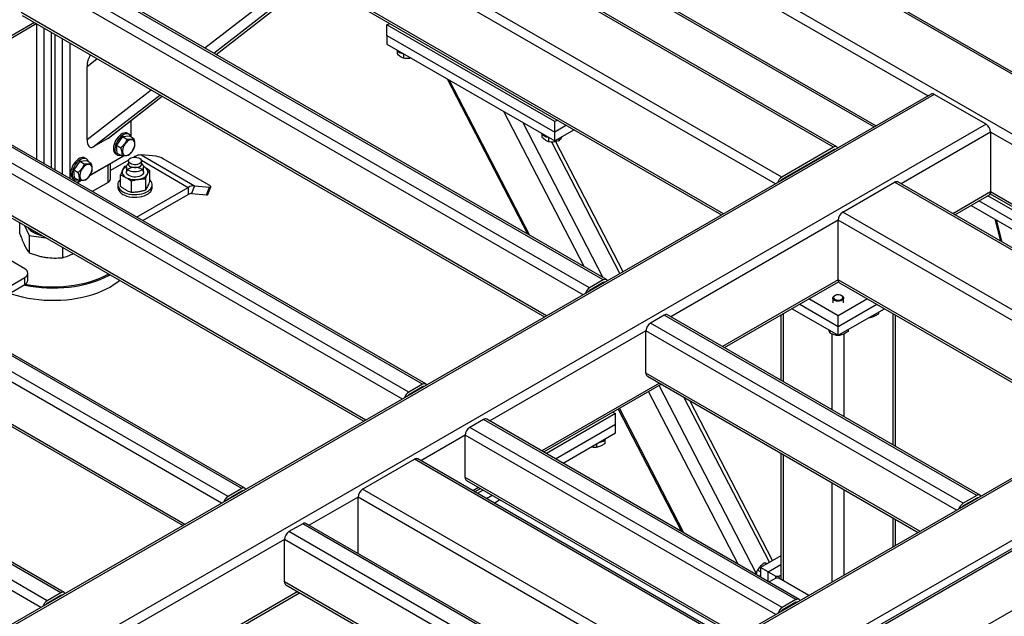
# Model space of a CAD drawing. Header units: millimetres. Extents: x 0 to 841, y 0 to 594.
# Tile 50 of 190: x 636 to 662, y 175 to 190. Entities that reach past the tile are written whole.
import ezdxf

# ---------------------------------------------------------------- set-up
doc = ezdxf.new("R2010")
doc.units = ezdxf.units.MM
doc.layers.add('TRAIT-FORT', color=4, linetype='Continuous', lineweight=25)

msp = doc.modelspace()

# ---------------------------------------------------------------- linework, layer by layer
at = {"layer": 'TRAIT-FORT', "color": 4, "linetype": 'Continuous', "lineweight": 25}
for p, q in [((673.164, 182.78), (636.869, 203.732)), ((672.992, 182.821), (636.869, 203.674)), ((670.245, 182.821), (636.869, 202.088)), ((657.557, 187.066), (642.607, 195.697)), ((657.643, 187.075), (642.693, 195.705)), ((656.183, 186.273), (641.233, 194.904)), ((660.053, 188.425), (648.91, 194.857)), ((656.012, 186.092), (641.112, 194.694)), ((647.486, 194.035), (658.628, 187.603)), ((658.679, 187.632), (647.536, 194.064)), ((654.638, 185.299), (641.112, 193.108)), ((641.147, 193.029), (654.588, 185.27)), ((651.452, 183.542), (636.502, 192.172)), ((651.538, 183.55), (636.587, 192.181)), ((651.088, 183.332), (636.138, 191.962)), ((650.917, 183.151), (636.017, 191.753)), ((640.892, 189.696), (643.46, 191.694)), ((641.129, 189.559), (643.696, 191.558)), ((641.186, 189.526), (643.753, 191.525)), ((641.187, 189.526), (643.754, 191.524)), ((649.947, 182.591), (636.017, 190.633)), ((636.052, 190.554), (649.897, 182.562)), ((636.371, 190.37), (633.255, 188.572)), ((633.305, 188.543), (636.421, 190.341)), ((636.425, 190.339), (636.425, 186.742)), ((645.718, 190.308), (645.789, 190.349)), ((645.718, 190.028), (645.718, 190.308)), ((650.163, 187.743), (645.718, 190.308)), ((636.627, 186.625), (636.627, 190.222)), ((636.829, 186.509), (636.829, 190.106)), ((636.91, 190.059), (636.91, 186.462)), ((645.718, 190.028), (650.163, 187.463)), ((645.718, 190.028), (645.718, 189.795)), ((637.112, 189.943), (637.112, 186.345)), ((637.314, 189.826), (637.314, 186.229)), ((645.718, 189.795), (650.163, 187.229)), ((645.986, 189.629), (645.986, 189.551)), ((646.158, 189.541), (646.158, 189.424)), ((646.66, 180.775), (631.709, 189.406)), ((646.745, 180.784), (631.795, 189.414)), ((637.768, 189.207), (638.031, 189.412)), ((646.125, 180.384), (631.225, 188.986)), ((646.296, 180.565), (631.346, 189.196)), ((637.768, 187.264), (637.768, 189.207)), ((647.311, 188.876), (649.439, 184.762)), ((649.507, 184.723), (647.378, 188.837)), ((660.138, 188.474), (616.5, 163.282)), ((660.224, 188.466), (616.585, 163.274)), ((637.768, 187.264), (639.464, 188.584)), ((637.93, 187.07), (639.701, 188.448)), ((661.598, 187.673), (660.224, 188.466)), ((638.314, 187.291), (639.758, 188.415)), ((638.332, 187.304), (639.759, 188.414)), ((650.94, 183.895), (648.812, 188.009)), ((661.598, 187.673), (617.959, 162.481)), ((645.155, 179.825), (631.225, 187.866)), ((631.26, 187.788), (645.104, 179.796)), ((638.93, 187.769), (638.93, 187.357)), ((651.452, 183.6), (649.323, 187.714)), ((650.234, 187.784), (650.163, 187.743)), ((650.163, 187.463), (650.163, 187.743)), ((638.885, 187.406), (638.845, 187.429)), ((649.825, 187.413), (649.825, 187.335)), ((650.476, 187.644), (650.163, 187.463)), ((650.678, 187.527), (650.163, 187.229)), ((650.163, 187.229), (650.163, 187.463)), ((661.719, 187.463), (659.345, 186.092)), ((661.719, 187.463), (661.719, 185.876)), ((669.952, 182.71), (661.719, 187.463)), ((638.314, 187.291), (637.93, 187.07)), ((638.704, 187.347), (638.545, 187.118)), ((638.704, 187.347), (638.886, 187.363)), ((638.704, 187.347), (638.825, 187.277)), ((638.886, 187.363), (639.007, 187.293)), ((649.997, 187.325), (649.997, 187.208)), ((651.891, 183.714), (650.087, 187.2)), ((651.975, 183.762), (650.191, 187.209)), ((650.275, 187.294), (650.275, 187.23)), ((638.53, 186.885), (638.571, 186.862)), ((638.545, 187.118), (638.666, 187.048)), ((638.57, 186.904), (638.545, 187.118)), ((638.57, 186.904), (638.691, 186.835)), ((657.557, 187.066), (656.183, 186.273)), ((657.557, 186.996), (656.183, 186.203)), ((657.568, 186.99), (657.557, 186.996)), ((641.868, 178.009), (626.917, 186.64)), ((641.953, 178.017), (627.003, 186.648)), ((637.572, 186.694), (637.414, 186.464)), ((637.572, 186.694), (637.755, 186.71)), ((637.572, 186.694), (637.693, 186.624)), ((637.754, 186.753), (637.713, 186.776)), ((637.755, 186.71), (637.876, 186.64)), ((637.849, 186.323), (638.732, 186.833)), ((638.866, 186.716), (638.391, 186.442)), ((638.391, 186.224), (638.391, 186.636)), ((638.863, 186.639), (638.829, 186.594)), ((638.863, 186.699), (638.863, 186.617)), ((639.038, 186.815), (639.008, 186.798)), ((639.038, 186.815), (639.068, 186.798)), ((639.199, 186.859), (640.614, 186.042)), ((639.599, 186.823), (639.199, 186.859)), ((639.209, 186.716), (640.452, 185.999)), ((639.212, 186.617), (639.212, 186.699)), ((639.247, 186.594), (639.212, 186.639)), ((641, 186.057), (639.788, 186.757)), ((641.504, 177.799), (626.554, 186.43)), ((637.414, 186.464), (637.535, 186.394)), ((637.438, 186.251), (637.414, 186.464)), ((638.324, 186.597), (637.849, 186.323)), ((638.329, 186.6), (638.324, 186.597)), ((638.324, 186.131), (638.324, 186.597)), ((638.324, 186.597), (638.324, 186.597)), ((638.817, 186.565), (638.758, 186.549)), ((638.809, 186.54), (638.809, 186.403)), ((639.28, 186.543), (639.262, 186.552)), ((639.28, 186.543), (639.266, 186.55)), ((639.266, 186.403), (639.266, 186.54)), ((639.42, 186.446), (639.42, 186.144)), ((641.332, 177.618), (626.432, 186.22)), ((637.399, 186.232), (637.439, 186.209)), ((637.438, 186.251), (637.56, 186.181)), ((637.6, 186.18), (637.5, 186.121)), ((637.5, 186.121), (637.6, 186.18)), ((638.324, 186.131), (637.904, 185.888)), ((638.655, 186.025), (638.655, 186.328)), ((638.935, 186.166), (638.935, 185.864)), ((639.318, 186.225), (639.318, 185.923)), ((656.194, 186.197), (656.183, 186.203)), ((657.8, 185.34), (659.173, 186.133)), ((667.457, 181.352), (659.173, 186.133)), ((667.542, 181.36), (659.259, 186.142)), ((638.581, 186.069), (638.581, 185.999)), ((639.082, 185.208), (640.452, 185.999)), ((639.495, 185.999), (639.495, 186.069)), ((640.452, 185.999), (640.452, 185.812)), ((640.614, 186.042), (640.533, 185.834)), ((640.533, 185.834), (640.933, 185.798)), ((640.614, 186.042), (641.014, 186.007)), ((640.933, 185.798), (641.014, 186.007)), ((640.965, 185.805), (641.046, 186.013)), ((661.719, 185.876), (660.719, 185.299)), ((661.708, 185.825), (668.528, 181.888)), ((668.578, 181.917), (661.719, 185.876)), ((639.243, 185.115), (640.452, 185.812)), ((660.769, 185.27), (661.684, 185.798)), ((664.911, 183.614), (661.406, 185.638)), ((664.911, 183.894), (661.648, 185.777)), ((666.083, 180.558), (657.8, 185.34)), ((661.204, 185.521), (664.911, 183.38)), ((640.363, 177.058), (626.432, 185.1)), ((635.99, 184.766), (635.99, 185.057)), ((657.678, 185.13), (653.24, 182.568)), ((657.678, 183.544), (657.678, 185.13)), ((665.911, 180.377), (657.678, 185.13)), ((661.83, 185.159), (661.984, 184.569)), ((662.028, 184.543), (661.875, 185.133)), ((626.468, 185.021), (640.312, 177.029)), ((636.106, 184.99), (636.236, 184.725)), ((636.236, 184.725), (636.679, 184.659)), ((636.236, 184.725), (636.236, 184.262)), ((636.115, 183.839), (635.105, 184.422)), ((637.115, 184.408), (637.115, 184.132)), ((637.075, 175.242), (622.125, 183.873)), ((637.161, 175.251), (622.211, 183.882)), ((636.712, 175.033), (621.761, 183.663)), ((634.701, 182.789), (636.115, 183.605)), ((636.115, 183.419), (636.115, 183.605)), ((636.199, 183.535), (636.199, 183.722)), ((651.452, 183.542), (651.088, 183.332)), ((657.678, 183.544), (654.614, 181.775)), ((654.664, 181.746), (657.689, 183.492)), ((664.537, 179.584), (657.678, 183.544)), ((636.54, 174.852), (621.64, 183.453)), ((634.701, 182.602), (636.115, 183.419)), ((651.452, 183.472), (651.088, 183.262)), ((651.462, 183.466), (651.452, 183.472)), ((657.714, 183.465), (664.487, 179.555)), ((657.678, 182.587), (656.9, 183.037)), ((657.536, 183.061), (657.536, 182.937)), ((657.592, 183.127), (657.577, 183.119)), ((658.457, 183.037), (657.678, 182.587)), ((657.779, 183.119), (657.765, 183.127)), ((657.821, 182.937), (657.821, 183.061)), ((626.364, 155.903), (672.992, 182.821)), ((626.364, 157.489), (670.245, 182.821)), ((670.073, 182.78), (626.364, 157.547)), ((673.235, 182.739), (626.435, 155.722)), ((656.456, 182.78), (657.678, 182.074)), ((656.658, 182.897), (657.678, 182.308)), ((657.678, 182.308), (658.699, 182.897)), ((657.678, 182.074), (658.901, 182.78)), ((626.606, 155.763), (673.235, 182.681)), ((653.068, 182.609), (652.704, 182.399)), ((661.351, 177.827), (653.068, 182.609)), ((661.437, 177.835), (653.154, 182.617)), ((656.157, 182.608), (656.157, 180.884)), ((656.224, 180.845), (656.224, 182.646)), ((657.678, 182.308), (657.678, 182.587)), ((658.493, 182.545), (658.525, 182.544)), ((658.525, 182.563), (658.525, 182.544)), ((658.746, 182.691), (658.746, 182.643)), ((659.133, 179.166), (659.133, 182.646)), ((659.2, 179.127), (659.2, 182.608)), ((652.583, 182.189), (648.447, 179.801)), ((652.583, 181.069), (652.583, 182.189)), ((660.816, 177.436), (652.583, 182.189)), ((660.988, 177.617), (652.704, 182.399)), ((657.457, 182.202), (657.457, 182.138)), ((657.678, 182.074), (657.678, 182.308)), ((657.938, 182.224), (657.938, 182.177)), ((657.517, 180.099), (657.517, 182.112)), ((657.685, 182.078), (657.717, 182.077)), ((657.717, 182.097), (657.717, 182.077)), ((657.84, 179.912), (657.84, 182.116)), ((629.354, 155.763), (673.235, 181.095)), ((659.846, 176.876), (652.583, 181.069)), ((652.619, 180.991), (659.796, 176.847)), ((646.66, 180.775), (646.296, 180.565)), ((646.66, 180.705), (646.296, 180.495)), ((646.67, 180.699), (646.66, 180.705)), ((652.937, 180.807), (649.821, 179.008)), ((649.872, 178.979), (652.987, 180.778)), ((655.515, 175.745), (652.929, 180.744)), ((655.022, 176.006), (652.653, 180.585)), ((655.855, 176.052), (653.59, 180.43)), ((651.842, 180.117), (653.521, 176.873)), ((653.588, 176.833), (651.879, 180.138)), ((655.939, 176.1), (653.745, 180.34)), ((648.276, 179.842), (647.912, 179.632)), ((656.559, 175.061), (648.276, 179.842)), ((656.645, 175.069), (648.362, 179.851)), ((651.779, 179.998), (649.943, 178.938)), ((651.708, 180.039), (651.779, 179.998)), ((651.779, 179.718), (651.779, 179.998)), ((656.196, 174.851), (647.912, 179.632)), ((650.185, 178.798), (651.779, 179.718)), ((651.779, 179.485), (651.779, 179.718)), ((647.791, 179.422), (646.617, 178.745)), ((647.791, 178.303), (647.791, 179.422)), ((656.024, 174.67), (647.791, 179.422)), ((650.387, 178.681), (651.779, 179.485)), ((651.494, 179.301), (651.494, 179.203)), ((651.272, 179.192), (651.272, 179.103)), ((645.072, 177.993), (646.446, 178.786)), ((654.729, 174.004), (646.446, 178.786)), ((654.815, 174.012), (646.531, 178.794)), ((656.157, 178.948), (656.157, 175.604)), ((656.224, 175.565), (656.224, 178.909)), ((655.054, 174.11), (647.791, 178.303)), ((641.868, 178.009), (641.504, 177.799)), ((647.827, 178.224), (655.004, 174.081)), ((648.145, 178.04), (647.991, 177.951)), ((648.041, 177.922), (648.195, 178.011)), ((657.517, 175.531), (657.517, 178.163)), ((641.868, 177.939), (641.504, 177.729)), ((641.878, 177.933), (641.868, 177.939)), ((644.951, 177.783), (643.655, 177.035)), ((644.951, 176.287), (644.951, 177.783)), ((653.184, 173.03), (644.951, 177.783)), ((653.355, 173.211), (645.072, 177.993)), ((648.266, 177.97), (648.112, 177.881)), ((648.355, 177.741), (648.509, 177.83)), ((657.84, 175.718), (657.84, 177.976)), ((661.351, 177.827), (660.988, 177.617)), ((661.351, 177.757), (660.988, 177.547)), ((661.362, 177.751), (661.351, 177.757)), ((648.557, 177.625), (648.711, 177.714)), ((659.133, 176.464), (659.133, 177.23)), ((643.484, 177.076), (643.12, 176.866)), ((651.767, 172.294), (643.484, 177.076)), ((651.853, 172.303), (643.569, 177.084)), ((659.2, 176.503), (659.2, 177.191)), ((651.403, 172.084), (643.12, 176.866)), ((642.999, 176.656), (638.863, 174.268)), ((642.999, 175.536), (642.999, 176.656)), ((651.232, 171.903), (642.999, 176.656)), ((656.157, 176.226), (655.618, 175.915)), ((655.618, 175.915), (655.618, 175.662)), ((655.82, 175.798), (655.618, 175.915)), ((655.778, 176.008), (655.723, 176.039)), ((655.82, 175.798), (656.157, 175.993)), ((655.618, 175.8), (655.54, 175.845)), ((655.82, 175.798), (656.022, 175.682)), ((655.82, 175.545), (655.82, 175.798)), ((656.022, 175.635), (656.022, 175.682)), ((656.022, 175.682), (656.103, 175.682)), ((656.103, 175.682), (656.157, 175.713)), ((656.103, 175.682), (656.103, 175.635)), ((650.262, 171.343), (642.999, 175.536)), ((643.034, 175.458), (650.212, 171.314)), ((655.843, 175.532), (656.022, 175.635)), ((656.103, 175.635), (656.022, 175.635)), ((656.899, 175.175), (656.103, 175.635)), ((637.075, 175.242), (636.712, 175.033)), ((637.075, 175.172), (636.712, 174.963)), ((637.086, 175.166), (637.075, 175.172)), ((643.353, 175.274), (640.237, 173.475)), ((640.287, 173.446), (643.403, 175.245)), ((656.559, 175.061), (656.196, 174.851)), ((656.559, 174.991), (656.196, 174.781)), ((656.57, 174.985), (656.559, 174.991))]:
    msp.add_line(p, q, dxfattribs=at)
at = {"layer": 'TRAIT-FORT', "color": 4, "linetype": 'Continuous', "lineweight": 25, "flags": 128}
for points in [[(638.845, 187.429), (638.816, 187.441), (638.782, 187.444), (638.744, 187.438), (638.705, 187.423), (638.665, 187.4), (638.626, 187.368), (638.589, 187.33), (638.555, 187.287), (638.525, 187.239), (638.501, 187.188), (638.482, 187.137)], [(638.94, 187.332), (638.931, 187.355), (638.912, 187.384), (638.887, 187.405), (638.857, 187.417), (638.822, 187.421), (638.785, 187.415), (638.746, 187.4), (638.706, 187.376), (638.667, 187.345), (638.629, 187.307), (638.595, 187.263), (638.566, 187.216), (638.541, 187.165), (638.523, 187.114)], [(638.482, 187.137), (638.47, 187.086), (638.465, 187.038), (638.468, 186.993), (638.477, 186.954), (638.493, 186.921), (638.515, 186.896), (638.53, 186.885)], [(638.708, 186.935), (638.715, 186.902), (638.73, 186.874), (638.75, 186.855), (638.776, 186.844), (638.806, 186.842), (638.839, 186.849), (638.873, 186.866), (638.906, 186.89), (638.939, 186.922), (638.968, 186.959), (638.993, 187), (639.012, 187.044), (639.026, 187.088), (639.032, 187.13), (639.031, 187.169), (639.024, 187.203), (639.009, 187.23), (638.989, 187.25), (638.963, 187.261), (638.933, 187.262), (638.9, 187.255), (638.866, 187.239), (638.832, 187.214), (638.8, 187.183), (638.771, 187.146), (638.746, 187.104), (638.727, 187.061), (638.713, 187.017), (638.707, 186.974), (638.708, 186.935)], [(638.523, 187.114), (638.511, 187.063), (638.506, 187.014), (638.508, 186.97), (638.517, 186.93), (638.533, 186.898), (638.556, 186.872), (638.584, 186.855), (638.616, 186.848), (638.652, 186.849), (638.663, 186.851)], [(637.713, 186.776), (637.685, 186.788), (637.65, 186.791), (637.613, 186.785), (637.574, 186.77), (637.534, 186.747), (637.495, 186.715), (637.458, 186.677), (637.424, 186.634), (637.394, 186.586), (637.369, 186.535), (637.351, 186.484)], [(637.809, 186.679), (637.8, 186.702), (637.781, 186.731), (637.756, 186.752), (637.725, 186.764), (637.691, 186.768), (637.653, 186.762), (637.614, 186.747), (637.574, 186.723), (637.535, 186.692), (637.498, 186.654), (637.464, 186.61), (637.434, 186.562), (637.41, 186.512), (637.391, 186.461)], [(637.576, 186.282), (637.584, 186.248), (637.598, 186.221), (637.619, 186.202), (637.645, 186.191), (637.675, 186.189), (637.707, 186.196), (637.741, 186.213), (637.775, 186.237), (637.807, 186.268), (637.836, 186.306), (637.861, 186.347), (637.881, 186.39), (637.894, 186.434), (637.901, 186.477), (637.9, 186.516), (637.892, 186.55), (637.878, 186.577), (637.857, 186.597), (637.831, 186.607), (637.802, 186.609), (637.769, 186.602), (637.735, 186.586), (637.701, 186.561), (637.669, 186.53), (637.64, 186.493), (637.615, 186.451), (637.595, 186.408), (637.582, 186.364), (637.576, 186.321), (637.576, 186.282)], [(639.161, 186.77), (639.187, 186.751), (639.204, 186.729), (639.212, 186.705), (639.209, 186.681), (639.197, 186.658), (639.175, 186.637), (639.145, 186.62), (639.109, 186.607), (639.069, 186.6), (639.027, 186.598), (638.986, 186.603), (638.948, 186.613), (638.915, 186.628), (638.889, 186.647), (638.871, 186.669), (638.864, 186.693), (638.866, 186.717), (638.879, 186.74), (638.901, 186.761), (638.93, 186.778), (638.966, 186.791), (639.006, 186.798), (639.048, 186.799), (639.09, 186.795), (639.128, 186.785), (639.161, 186.77)], [(639.212, 186.617), (639.209, 186.599), (639.197, 186.576), (639.175, 186.555), (639.145, 186.538), (639.109, 186.525), (639.069, 186.518), (639.027, 186.517), (638.986, 186.521), (638.948, 186.531), (638.915, 186.546)], [(637.351, 186.484), (637.339, 186.433), (637.334, 186.385), (637.336, 186.34), (637.346, 186.301), (637.362, 186.268), (637.384, 186.242), (637.399, 186.232)], [(637.391, 186.461), (637.379, 186.41), (637.375, 186.361), (637.377, 186.317), (637.386, 186.277), (637.402, 186.244), (637.424, 186.219), (637.452, 186.202), (637.485, 186.194), (637.521, 186.196), (637.531, 186.198)], [(638.707, 186.454), (638.698, 186.428), (638.695, 186.403), (638.698, 186.377), (638.707, 186.351), (638.721, 186.327), (638.741, 186.304), (638.766, 186.282), (638.795, 186.263)], [(639.247, 186.594), (639.252, 186.586), (639.264, 186.558), (639.266, 186.53), (639.256, 186.502), (639.237, 186.475), (639.208, 186.452), (639.171, 186.433), (639.128, 186.419), (639.081, 186.411), (639.032, 186.408), (638.983, 186.412), (638.936, 186.422), (638.895, 186.437), (638.86, 186.458), (638.833, 186.482), (638.816, 186.508), (638.809, 186.537), (638.813, 186.565), (638.828, 186.592), (638.829, 186.594)], [(638.877, 186.31), (638.846, 186.332), (638.825, 186.357), (638.813, 186.385), (638.811, 186.413), (638.821, 186.441), (638.84, 186.467), (638.869, 186.49), (638.905, 186.509), (638.948, 186.523), (638.995, 186.531), (639.044, 186.534), (639.093, 186.53), (639.139, 186.52), (639.18, 186.505), (639.215, 186.485), (639.241, 186.461), (639.258, 186.434), (639.265, 186.406), (639.261, 186.378), (639.246, 186.351), (639.222, 186.326), (639.189, 186.305), (639.15, 186.288), (639.104, 186.277), (639.056, 186.272), (639.007, 186.273), (638.959, 186.28), (638.915, 186.292), (638.877, 186.31)], [(639.127, 186.211), (639.169, 186.22), (639.209, 186.231), (639.246, 186.246), (639.28, 186.263), (639.31, 186.282), (639.335, 186.304), (639.355, 186.327), (639.369, 186.351)], [(639.369, 186.351), (639.378, 186.377), (639.381, 186.403), (639.378, 186.428), (639.369, 186.454), (639.355, 186.478), (639.335, 186.502), (639.31, 186.523), (639.28, 186.543)], [(638.655, 186.214), (638.651, 186.209), (638.619, 186.175), (638.596, 186.137), (638.584, 186.099), (638.581, 186.059), (638.589, 186.02), (638.606, 185.982), (638.634, 185.946), (638.67, 185.912), (638.715, 185.882)], [(638.715, 185.882), (638.766, 185.857), (638.824, 185.836), (638.887, 185.82), (638.953, 185.81), (639.021, 185.805), (639.089, 185.807), (639.156, 185.814), (639.221, 185.827), (639.281, 185.846), (639.336, 185.869), (639.384, 185.897), (639.425, 185.929), (639.457, 185.963), (639.479, 186.001), (639.492, 186.039), (639.495, 186.079), (639.487, 186.118), (639.469, 186.156), (639.442, 186.192), (639.42, 186.214)], [(638.581, 185.999), (638.581, 185.989), (638.589, 185.95), (638.606, 185.912), (638.634, 185.876), (638.67, 185.842), (638.715, 185.812)], [(638.715, 185.812), (638.766, 185.787), (638.824, 185.766), (638.887, 185.75), (638.953, 185.74), (639.021, 185.735), (639.089, 185.737), (639.156, 185.744), (639.221, 185.757), (639.281, 185.776), (639.336, 185.799), (639.384, 185.827), (639.425, 185.859), (639.457, 185.893), (639.479, 185.931), (639.492, 185.969), (639.495, 185.999)], [(641.014, 186.007), (641.029, 186.006), (641.039, 186.008), (641.045, 186.012), (641.046, 186.018), (641.041, 186.026), (641.032, 186.035), (641.018, 186.046), (641, 186.057)], [(640.933, 185.798), (640.948, 185.798), (640.958, 185.8), (640.964, 185.804), (640.965, 185.805)], [(636.194, 184.94), (636.226, 184.901), (636.271, 184.858), (636.324, 184.819), (636.386, 184.784), (636.454, 184.753), (636.528, 184.727), (636.593, 184.709)], [(636.2, 184.936), (636.226, 184.905), (636.271, 184.863), (636.324, 184.824), (636.386, 184.788), (636.454, 184.758), (636.528, 184.732), (636.579, 184.717)], [(636.115, 183.605), (636.151, 183.63), (636.177, 183.659), (636.193, 183.69), (636.199, 183.722), (636.193, 183.754), (636.177, 183.785), (636.151, 183.814), (636.115, 183.839)], [(638.636, 183.53), (638.58, 183.484), (638.487, 183.418), (638.386, 183.355), (638.278, 183.297), (638.163, 183.243), (638.042, 183.194), (637.916, 183.15), (637.784, 183.111), (637.648, 183.077), (637.509, 183.049), (637.366, 183.026), (637.221, 183.009), (637.074, 182.998), (636.927, 182.993), (636.779, 182.993), (636.631, 183), (636.485, 183.012), (636.34, 183.03), (636.198, 183.054), (636.06, 183.084), (635.925, 183.119), (635.794, 183.159), (635.714, 183.187)], [(638.379, 183.678), (638.333, 183.652), (638.221, 183.596), (638.103, 183.545), (637.98, 183.498), (637.85, 183.456), (637.717, 183.42), (637.579, 183.389), (637.438, 183.363), (637.294, 183.343), (637.148, 183.329), (637.001, 183.321), (636.853, 183.319), (636.705, 183.322), (636.558, 183.332), (636.412, 183.347), (636.269, 183.368), (636.129, 183.395), (636.089, 183.404)], [(636.138, 183.434), (636.138, 183.434), (636.277, 183.408), (636.418, 183.387), (636.562, 183.372), (636.707, 183.362), (636.853, 183.359), (636.999, 183.361), (637.144, 183.369), (637.288, 183.383), (637.43, 183.402), (637.569, 183.427), (637.705, 183.458), (637.837, 183.494), (637.965, 183.535), (638.087, 183.581), (638.203, 183.632), (638.313, 183.688), (638.339, 183.701)], [(657.779, 183.119), (657.797, 183.107), (657.814, 183.087), (657.821, 183.065), (657.818, 183.043), (657.804, 183.022), (657.781, 183.003), (657.75, 182.99), (657.714, 182.981), (657.675, 182.979), (657.637, 182.982), (657.602, 182.991), (657.572, 183.006), (657.55, 183.025), (657.538, 183.046), (657.536, 183.068), (657.545, 183.09), (657.564, 183.11), (657.577, 183.119)], [(657.603, 183.133), (657.578, 183.118), (657.561, 183.099), (657.556, 183.078), (657.561, 183.057), (657.576, 183.038), (657.601, 183.022), (657.632, 183.012), (657.668, 183.007), (657.704, 183.008), (657.739, 183.016), (657.768, 183.029), (657.789, 183.046), (657.8, 183.066), (657.8, 183.087), (657.79, 183.107), (657.769, 183.125), (657.741, 183.138), (657.707, 183.146), (657.671, 183.148), (657.635, 183.144), (657.603, 183.133)], [(655.605, 175.669), (655.616, 175.714), (655.618, 175.718)]]:
    msp.add_lwpolyline(points, dxfattribs=at)
at = {"layer": 'TRAIT-FORT', "color": 4, "linetype": 'Continuous', "lineweight": 25}
for centre, radius, start, end in [((646.192, 189.823), 0.282, 217.7627, 262.2427), ((660.174, 188.396), 0.0862, 54.3824, 114.3071), ((661.456, 187.451), 0.263, 2.6055, 57.3945), ((650.031, 187.607), 0.282, 217.7627, 262.2427), ((657.604, 187.009), 0.0739, 31.4558, 129.7085), ((657.584, 186.957), 0.0473, 81.0531, 124.1615), ((638.948, 186.624), 0.0845, 184.4583, 246.8619), ((639.188, 186.578), 0.28, 87.6422, 122.3493), ((639.516, 186.284), 0.545, 60.1095, 81.2221), ((638.903, 186.348), 0.223, 114.6065, 151.5904), ((638.276, 186.235), 0.115, 294.3747, 354.3052), ((639.037, 186.73), 0.526, 242.6428, 279.7711), ((656.327, 186.05), 0.265, 122.6962, 163.029), ((656.246, 186.103), 0.118, 121.6608, 144.2411), ((659.224, 186.063), 0.0862, 65.6929, 125.6176), ((640.602, 185.762), 0.28, 87.6422, 122.3493), ((640.527, 185.694), 0.14, 87.6422, 122.3493), ((661.638, 185.866), 0.0822, 304.0564, 7.2558), ((657.942, 185.118), 0.263, 122.6055, 177.3945), ((636.056, 183.55), 0.144, 294.3747, 354.3052), ((651.499, 183.485), 0.0739, 31.4558, 129.7085), ((651.478, 183.433), 0.0473, 81.0531, 124.1615), ((657.762, 183.535), 0.0845, 173.7012, 234.9867), ((651.231, 183.109), 0.265, 122.6962, 163.029), ((651.15, 183.161), 0.118, 121.6608, 144.2411), ((653.118, 182.539), 0.0862, 65.6929, 125.6176), ((652.846, 182.177), 0.263, 122.6055, 177.3945), ((652.667, 181.06), 0.0845, 173.7012, 234.9867), ((646.707, 180.718), 0.0739, 31.4558, 129.7085), ((646.686, 180.666), 0.0473, 81.0531, 124.1615), ((646.439, 180.342), 0.265, 122.6962, 163.029), ((646.358, 180.395), 0.118, 121.6608, 144.2411), ((648.326, 179.772), 0.0862, 65.6929, 125.6176), ((648.054, 179.41), 0.263, 122.6055, 177.3945), ((651.297, 179.527), 0.297, 278.9103, 321.0843), ((646.496, 178.716), 0.0862, 65.6929, 125.6176), ((647.875, 178.293), 0.0845, 173.7012, 234.9867), ((641.915, 177.952), 0.0739, 31.4558, 129.7085), ((641.647, 177.576), 0.265, 122.6962, 163.029), ((641.894, 177.9), 0.0473, 81.0531, 124.1615), ((645.214, 177.771), 0.263, 122.6055, 177.3945), ((661.399, 177.77), 0.0739, 31.4558, 129.7085), ((661.378, 177.718), 0.0473, 81.0531, 124.1615), ((641.566, 177.628), 0.118, 121.6608, 144.2411), ((661.131, 177.394), 0.265, 122.6962, 163.029), ((661.05, 177.446), 0.118, 121.6608, 144.2411), ((643.534, 177.006), 0.0862, 65.6929, 125.6176), ((643.262, 176.644), 0.263, 122.6055, 177.3945), ((643.083, 175.527), 0.0845, 173.7012, 234.9867), ((637.123, 175.186), 0.0739, 31.4558, 129.7085), ((637.102, 175.133), 0.0473, 81.0531, 124.1615), ((636.855, 174.809), 0.265, 122.6962, 163.029), ((636.774, 174.862), 0.118, 121.6608, 144.2411), ((656.606, 175.004), 0.0739, 31.4558, 129.7085), ((656.586, 174.951), 0.0473, 81.0531, 124.1615), ((656.339, 174.628), 0.265, 122.6962, 163.029), ((656.258, 174.68), 0.118, 121.6608, 144.2411)]:
    msp.add_arc(centre, radius, start, end, dxfattribs=at)
for centre, start_param, end_param in [((637.93, 189.3), 0.898053, 1.991482), ((637.93, 187.358), 1.991482, 3.562278), ((638.314, 187.579), 3.562278, 3.674684)]:
    msp.add_ellipse(centre, major_axis=(0.066, 0.301), ratio=0.490428, start_param=start_param, end_param=end_param, dxfattribs=at)
for points, knots in [([(646.158, 189.424), (646.136, 189.433), (646.1, 189.448), (646.048, 189.488), (646.012, 189.522), (645.992, 189.545), (645.986, 189.551)], [0, 0, 0, 0, 0.385549, 0.637642, 0.896546, 1, 1, 1, 1]), ([(646.358, 189.426), (646.334, 189.422), (646.289, 189.415), (646.222, 189.415), (646.18, 189.421), (646.158, 189.424)], [0, 0, 0, 0, 0.3507955, 0.6724233, 1, 1, 1, 1]), ([(638.825, 187.277), (638.815, 187.255), (638.797, 187.209), (638.759, 187.148), (638.715, 187.093), (638.683, 187.063), (638.666, 187.048)], [0, 0, 0, 0, 0.264605, 0.534948, 0.765343, 1, 1, 1, 1]), ([(638.825, 187.277), (638.845, 187.276), (638.886, 187.274), (638.937, 187.276), (638.977, 187.283), (638.997, 187.29), (639.007, 187.293)], [0, 0, 0, 0, 0.264605, 0.534948, 0.765343, 1, 1, 1, 1]), ([(639.032, 187.08), (639.035, 187.104), (639.04, 187.143), (639.031, 187.208), (639.019, 187.256), (639.01, 187.285), (639.007, 187.293)], [0, 0, 0, 0, 0.385549, 0.637642, 0.896546, 1, 1, 1, 1]), ([(649.997, 187.208), (649.975, 187.217), (649.939, 187.232), (649.886, 187.272), (649.851, 187.306), (649.83, 187.329), (649.825, 187.335)], [0, 0, 0, 0, 0.385549, 0.637642, 0.896546, 1, 1, 1, 1]), ([(650.275, 187.23), (650.25, 187.223), (650.202, 187.209), (650.13, 187.199), (650.061, 187.199), (650.018, 187.205), (649.997, 187.208)], [0, 0, 0, 0, 0.2646049, 0.5349477, 0.7653431, 1, 1, 1, 1]), ([(650.275, 187.23), (650.284, 187.238), (650.302, 187.254), (650.33, 187.289), (650.35, 187.321), (650.359, 187.34), (650.361, 187.344)], [0, 0, 0, 0, 0.322566, 0.652127, 0.93299, 1, 1, 1, 1]), ([(638.691, 186.835), (638.694, 186.858), (638.699, 186.897), (638.691, 186.963), (638.678, 187.01), (638.669, 187.039), (638.666, 187.048)], [0, 0, 0, 0, 0.385549, 0.637642, 0.896546, 1, 1, 1, 1]), ([(638.874, 186.851), (638.892, 186.868), (638.928, 186.903), (638.973, 186.961), (639.007, 187.021), (639.024, 187.06), (639.032, 187.08)], [0, 0, 0, 0, 0.264605, 0.534948, 0.765343, 1, 1, 1, 1]), ([(637.693, 186.624), (637.684, 186.601), (637.665, 186.556), (637.627, 186.494), (637.583, 186.44), (637.551, 186.41), (637.535, 186.394)], [0, 0, 0, 0, 0.264605, 0.534948, 0.765343, 1, 1, 1, 1]), ([(637.693, 186.624), (637.714, 186.623), (637.755, 186.62), (637.805, 186.623), (637.846, 186.63), (637.866, 186.637), (637.876, 186.64)], [0, 0, 0, 0, 0.264605, 0.534948, 0.765343, 1, 1, 1, 1]), ([(637.9, 186.427), (637.903, 186.451), (637.908, 186.49), (637.9, 186.555), (637.888, 186.603), (637.879, 186.632), (637.876, 186.64)], [0, 0, 0, 0, 0.385549, 0.637642, 0.896546, 1, 1, 1, 1]), ([(638.874, 186.851), (638.862, 186.847), (638.839, 186.839), (638.795, 186.833), (638.745, 186.831), (638.709, 186.833), (638.691, 186.835)], [0, 0, 0, 0, 0.264605, 0.534948, 0.765343, 1, 1, 1, 1]), ([(637.56, 186.181), (637.563, 186.205), (637.568, 186.244), (637.559, 186.31), (637.547, 186.357), (637.538, 186.386), (637.535, 186.394)], [0, 0, 0, 0, 0.385549, 0.637642, 0.896546, 1, 1, 1, 1]), ([(637.742, 186.198), (637.76, 186.215), (637.797, 186.25), (637.842, 186.308), (637.876, 186.368), (637.892, 186.407), (637.9, 186.427)], [0, 0, 0, 0, 0.264605, 0.534948, 0.765343, 1, 1, 1, 1]), ([(638.707, 186.454), (638.698, 186.435), (638.681, 186.396), (638.664, 186.351), (638.655, 186.328)], [0, 0, 0, 0, 0.497844, 1, 1, 1, 1]), ([(638.758, 186.549), (638.749, 186.535), (638.732, 186.507), (638.715, 186.472), (638.707, 186.454)], [0, 0, 0, 0, 0.4981655, 1, 1, 1, 1]), ([(639.42, 186.446), (639.397, 186.464), (639.351, 186.5), (639.304, 186.528), (639.28, 186.543)], [0, 0, 0, 0, 0.498165, 1, 1, 1, 1]), ([(639.318, 186.225), (639.326, 186.248), (639.343, 186.293), (639.36, 186.332), (639.369, 186.351)], [0, 0, 0, 0, 0.498165, 1, 1, 1, 1]), ([(639.369, 186.351), (639.378, 186.369), (639.395, 186.405), (639.412, 186.432), (639.42, 186.446)], [0, 0, 0, 0, 0.497844, 1, 1, 1, 1]), ([(637.742, 186.198), (637.731, 186.194), (637.708, 186.186), (637.664, 186.18), (637.613, 186.178), (637.578, 186.18), (637.56, 186.181)], [0, 0, 0, 0, 0.264605, 0.534948, 0.765343, 1, 1, 1, 1]), ([(638.655, 186.328), (638.678, 186.319), (638.725, 186.301), (638.772, 186.275), (638.795, 186.263)], [0, 0, 0, 0, 0.498165, 1, 1, 1, 1]), ([(638.795, 186.263), (638.819, 186.248), (638.866, 186.22), (638.912, 186.184), (638.935, 186.166)], [0, 0, 0, 0, 0.497844, 1, 1, 1, 1]), ([(638.935, 186.166), (638.967, 186.176), (639.03, 186.194), (639.094, 186.206), (639.127, 186.211)], [0, 0, 0, 0, 0.4981655, 1, 1, 1, 1]), ([(639.127, 186.211), (639.158, 186.216), (639.223, 186.224), (639.286, 186.225), (639.318, 186.225)], [0, 0, 0, 0, 0.4978438, 1, 1, 1, 1]), ([(639.42, 186.144), (639.412, 186.121), (639.395, 186.076), (639.378, 186.037), (639.369, 186.018)], [0, 0, 0, 0, 0.498165, 1, 1, 1, 1]), ([(638.795, 185.929), (638.772, 185.943), (638.725, 185.972), (638.679, 186.007), (638.655, 186.025)], [0, 0, 0, 0, 0.497844, 1, 1, 1, 1]), ([(638.935, 185.864), (638.912, 185.873), (638.866, 185.891), (638.819, 185.916), (638.795, 185.929)], [0, 0, 0, 0, 0.498165, 1, 1, 1, 1]), ([(639.127, 185.878), (639.095, 185.874), (639.03, 185.865), (638.967, 185.864), (638.935, 185.864)], [0, 0, 0, 0, 0.497844, 1, 1, 1, 1]), ([(639.318, 185.923), (639.286, 185.914), (639.223, 185.895), (639.159, 185.884), (639.127, 185.878)], [0, 0, 0, 0, 0.498165, 1, 1, 1, 1]), ([(639.369, 186.018), (639.36, 186), (639.343, 185.965), (639.326, 185.937), (639.318, 185.923)], [0, 0, 0, 0, 0.4978437, 1, 1, 1, 1]), ([(635.99, 184.766), (636.01, 184.709), (636.04, 184.624), (636.081, 184.524), (636.102, 184.479), (636.113, 184.456)], [0, 0, 0, 0, 0.495251, 0.746818, 1, 1, 1, 1]), ([(636.113, 184.456), (636.133, 184.417), (636.175, 184.338), (636.215, 184.287), (636.236, 184.262)], [0, 0, 0, 0, 0.494511, 1, 1, 1, 1]), ([(636.236, 184.262), (636.307, 184.236), (636.415, 184.196), (636.562, 184.159), (636.638, 184.146), (636.675, 184.14)], [0, 0, 0, 0, 0.495251, 0.746818, 1, 1, 1, 1]), ([(636.675, 184.14), (636.749, 184.132), (636.898, 184.116), (637.042, 184.127), (637.115, 184.132)], [0, 0, 0, 0, 0.494511, 1, 1, 1, 1]), ([(637.115, 184.132), (637.166, 184.147), (637.244, 184.17), (637.339, 184.211), (637.382, 184.235), (637.398, 184.244)], [0, 0, 0, 0, 0.552622, 0.833331, 1, 1, 1, 1]), ([(658.746, 182.643), (658.718, 182.623), (658.672, 182.591), (658.604, 182.562), (658.559, 182.549), (658.533, 182.545), (658.525, 182.544)], [0, 0, 0, 0, 0.385549, 0.637642, 0.896546, 1, 1, 1, 1]), ([(657.457, 182.138), (657.454, 182.147), (657.447, 182.165), (657.439, 182.192), (657.435, 182.212), (657.435, 182.215)], [0, 0, 0, 0, 0.455303, 0.920479, 1, 1, 1, 1]), ([(657.938, 182.177), (657.91, 182.157), (657.864, 182.124), (657.796, 182.095), (657.751, 182.083), (657.724, 182.078), (657.717, 182.077)], [0, 0, 0, 0, 0.385549, 0.637642, 0.896546, 1, 1, 1, 1]), ([(657.457, 182.138), (657.48, 182.128), (657.525, 182.107), (657.593, 182.087), (657.642, 182.079), (657.666, 182.079), (657.671, 182.079)], [0, 0, 0, 0, 0.322566, 0.652127, 0.93299, 1, 1, 1, 1]), ([(651.141, 179.117), (651.145, 179.116), (651.168, 179.109), (651.213, 179.104), (651.252, 179.103), (651.272, 179.103)], [0, 0, 0, 0, 0.077221, 0.534383, 1, 1, 1, 1]), ([(651.494, 179.203), (651.465, 179.183), (651.419, 179.15), (651.351, 179.121), (651.306, 179.109), (651.28, 179.104), (651.272, 179.103)], [0, 0, 0, 0, 0.385549, 0.637642, 0.896546, 1, 1, 1, 1]), ([(655.723, 176.039), (655.703, 176.025), (655.662, 175.996), (655.611, 175.947), (655.57, 175.896), (655.551, 175.862), (655.54, 175.845)], [0, 0, 0, 0, 0.264605, 0.534948, 0.765343, 1, 1, 1, 1]), ([(655.723, 176.039), (655.733, 176.038), (655.752, 176.035), (655.779, 176.028), (655.798, 176.021), (655.801, 176.021)], [0, 0, 0, 0, 0.4556217, 0.9211234, 1, 1, 1, 1]), ([(655.513, 175.723), (655.514, 175.737), (655.517, 175.773), (655.529, 175.813), (655.538, 175.838), (655.54, 175.845)], [0, 0, 0, 0, 0.330277, 0.808793, 1, 1, 1, 1])]:
    msp.add_open_spline(points, degree=3, knots=knots, dxfattribs=at)

doc.saveas('drawing.dxf')
